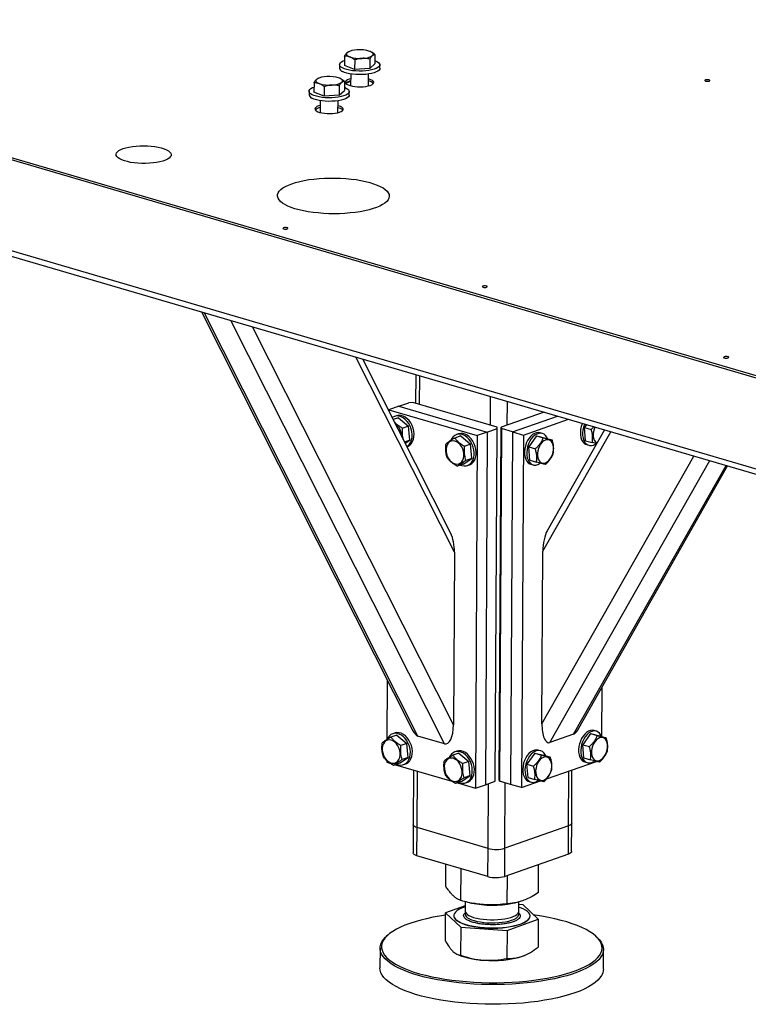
# Model space of a CAD drawing. Header units: millimetres. Extents: x 5 to 589, y 5 to 415.
# Tile 4 of 126: x 155 to 171, y 35 to 56. Entities that reach past the tile are written whole.
import ezdxf

# ---------------------------------------------------------------- set-up
doc = ezdxf.new("R2010")
doc.units = ezdxf.units.MM
doc.layers.add('TRAIT-FORT', color=4, linetype='Continuous', lineweight=25)

msp = doc.modelspace()

# ---------------------------------------------------------------- linework, layer by layer
at = {"layer": 'TRAIT-FORT', "color": 4, "linetype": 'Continuous', "lineweight": 25}
for p, q in [((138.268, 57.75), (191.259, 42.22)), ((138.268, 57.704), (191.259, 42.174)), ((139.621, 55.336), (191.174, 40.228)), ((139.781, 55.171), (191.164, 40.113)), ((162.051, 55.095), (162.05, 54.89)), ((162.146, 55.193), (162.135, 55.189)), ((162.617, 55.19), (162.617, 55.191)), ((162.71, 55.132), (162.709, 54.927)), ((161.944, 54.911), (161.944, 54.835)), ((162.269, 54.808), (162.05, 54.89)), ((162.271, 55.012), (162.269, 54.808)), ((162.6, 55.031), (162.599, 54.826)), ((162.599, 54.826), (162.709, 54.927)), ((162.815, 54.83), (162.815, 54.906)), ((162.185, 54.708), (162.183, 54.452)), ((162.599, 54.826), (162.269, 54.808)), ((162.57, 54.449), (162.572, 54.706)), ((161.39, 54.516), (161.389, 54.311)), ((161.484, 54.615), (161.474, 54.61)), ((161.609, 54.434), (161.608, 54.229)), ((161.938, 54.452), (161.937, 54.247)), ((161.956, 54.612), (161.955, 54.612)), ((162.048, 54.553), (162.047, 54.348)), ((162.184, 54.546), (162.084, 54.511)), ((161.283, 54.332), (161.282, 54.256)), ((161.608, 54.229), (161.389, 54.311)), ((161.937, 54.247), (161.608, 54.229)), ((161.937, 54.247), (162.047, 54.348)), ((162.153, 54.251), (162.153, 54.327)), ((161.523, 54.13), (161.522, 53.873)), ((161.909, 53.871), (161.91, 54.127)), ((158.953, 49.552), (163.533, 40.473)), ((163.641, 40.359), (159.012, 49.535)), ((164.217, 40.191), (159.588, 49.366)), ((164.411, 40.602), (160.059, 49.228)), ((164.432, 44.341), (162.297, 48.572)), ((164.351, 44.75), (162.445, 48.529)), ((163.593, 48.193), (163.589, 47.567)), ((163.675, 47.542), (163.678, 48.168)), ((165.209, 47.093), (165.213, 47.718)), ((165.574, 47.097), (165.577, 47.611)), ((163.224, 47.508), (163.008, 47.432)), ((163.008, 47.432), (164.926, 46.87)), ((163.008, 47.432), (163.008, 47.412)), ((163.224, 47.508), (163.44, 47.583)), ((163.224, 47.508), (165.142, 46.946)), ((163.531, 47.585), (163.44, 47.583)), ((165.353, 47.05), (163.531, 47.585)), ((166.374, 47.378), (165.444, 47.052)), ((163.223, 47.257), (163.107, 47.216)), ((163.176, 47.301), (163.133, 47.285)), ((163.223, 47.257), (163.439, 47.077)), ((165.689, 46.952), (166.662, 47.293)), ((165.929, 46.882), (166.902, 47.223)), ((163.439, 47.077), (163.31, 47.031)), ((163.467, 46.77), (163.439, 47.077)), ((165.142, 46.946), (164.926, 46.87)), ((165.142, 46.946), (165.1, 39.305)), ((165.142, 46.946), (165.358, 47.021)), ((165.315, 39.381), (165.358, 47.021)), ((165.358, 47.021), (165.353, 47.05)), ((165.402, 39.411), (165.444, 47.052)), ((165.449, 47.022), (165.406, 39.382)), ((165.444, 47.052), (165.449, 47.022)), ((165.689, 46.952), (165.449, 47.022)), ((165.689, 46.952), (165.646, 39.312)), ((165.689, 46.952), (165.929, 46.882)), ((166.345, 44.363), (167.816, 46.955)), ((167.68, 46.995), (166.44, 44.809)), ((167.29, 47.109), (167.247, 47.049)), ((167.247, 47.049), (167.391, 47.006)), ((167.272, 46.76), (167.247, 47.049)), ((163.467, 46.77), (163.352, 46.73)), ((163.366, 46.703), (163.467, 46.77)), ((164.566, 46.863), (164.437, 46.818)), ((164.519, 46.907), (164.476, 46.892)), ((164.566, 46.863), (164.782, 46.683)), ((164.926, 46.87), (164.884, 39.23)), ((165.929, 46.882), (165.886, 39.242)), ((166.209, 46.865), (166.039, 46.625)), ((166.209, 46.865), (166.353, 46.823)), ((166.209, 46.865), (166.403, 46.817)), ((166.333, 46.917), (166.285, 46.931)), ((166.403, 46.817), (166.547, 46.775)), ((167.272, 46.76), (167.416, 46.718)), ((163.404, 46.628), (163.411, 46.631)), ((164.782, 46.683), (164.653, 46.638)), ((164.81, 46.377), (164.782, 46.683)), ((166.039, 46.625), (166.183, 46.583)), ((166.064, 46.336), (166.039, 46.625)), ((167.294, 46.674), (167.342, 46.66)), ((164.621, 46.251), (164.81, 46.377)), ((164.81, 46.377), (164.68, 46.331)), ((166.064, 46.336), (166.207, 46.294)), ((166.324, 40.624), (169.616, 46.428)), ((166.494, 40.217), (169.96, 46.327)), ((164.621, 46.251), (164.491, 46.206)), ((164.711, 46.222), (164.754, 46.237)), ((166.086, 46.25), (166.134, 46.236)), ((167.012, 40.399), (170.316, 46.223)), ((167.093, 40.481), (170.345, 46.214)), ((164.432, 44.341), (164.411, 40.602)), ((166.324, 40.624), (166.345, 44.363)), ((162.975, 41.578), (162.968, 40.282)), ((167.621, 41.412), (167.615, 40.352)), ((163.185, 40.381), (163.055, 40.335)), ((163.138, 40.424), (163.095, 40.409)), ((163.185, 40.381), (163.401, 40.2)), ((164.217, 40.191), (163.641, 40.359)), ((167.012, 40.399), (166.494, 40.217)), ((167.379, 40.413), (167.209, 40.172)), ((167.379, 40.413), (167.523, 40.37)), ((167.379, 40.413), (167.573, 40.364)), ((167.503, 40.465), (167.455, 40.479)), ((167.573, 40.364), (167.717, 40.322)), ((163.401, 40.2), (163.272, 40.155)), ((163.428, 39.894), (163.401, 40.2)), ((167.209, 40.172), (167.353, 40.13)), ((167.233, 39.884), (167.209, 40.172)), ((164.528, 39.987), (164.398, 39.942)), ((164.481, 40.031), (164.438, 40.016)), ((164.528, 39.987), (164.744, 39.807)), ((166.17, 39.989), (166.001, 39.749)), ((166.17, 39.989), (166.314, 39.947)), ((166.17, 39.989), (166.365, 39.941)), ((166.295, 40.041), (166.247, 40.055)), ((166.365, 39.941), (166.509, 39.898)), ((162.966, 39.826), (162.966, 39.792)), ((162.966, 39.792), (163.033, 39.772)), ((163.24, 39.768), (163.11, 39.723)), ((163.152, 39.737), (164.376, 39.379)), ((163.24, 39.768), (163.428, 39.894)), ((163.428, 39.894), (163.299, 39.849)), ((163.33, 39.74), (163.373, 39.755)), ((164.744, 39.807), (164.614, 39.761)), ((164.771, 39.501), (164.744, 39.807)), ((166.001, 39.749), (166.144, 39.707)), ((166.025, 39.46), (166.001, 39.749)), ((166.422, 39.43), (167.505, 39.809)), ((167.233, 39.884), (167.377, 39.842)), ((167.256, 39.798), (167.304, 39.784)), ((163.545, 39.622), (163.538, 38.436)), ((163.623, 38.374), (163.63, 39.597)), ((164.582, 39.375), (164.771, 39.501)), ((164.771, 39.501), (164.642, 39.455)), ((166.904, 38.413), (166.91, 39.601)), ((166.97, 38.468), (166.976, 39.624)), ((164.582, 39.375), (164.453, 39.329)), ((164.494, 39.344), (164.884, 39.23)), ((164.672, 39.346), (164.716, 39.361)), ((164.884, 39.23), (165.1, 39.305)), ((165.1, 39.305), (165.315, 39.381)), ((165.158, 37.924), (165.166, 39.329)), ((165.406, 39.382), (165.402, 39.411)), ((165.646, 39.312), (165.406, 39.382)), ((165.523, 37.929), (165.53, 39.346)), ((165.886, 39.242), (165.646, 39.312)), ((165.886, 39.242), (166.297, 39.386)), ((166.025, 39.46), (166.169, 39.418)), ((166.047, 39.374), (166.095, 39.36)), ((163.538, 38.436), (163.535, 37.825)), ((166.904, 38.413), (165.523, 37.929)), ((166.9, 37.802), (166.904, 38.413)), ((166.966, 37.857), (166.97, 38.468)), ((163.62, 37.763), (163.623, 38.374)), ((165.158, 37.924), (163.623, 38.374)), ((165.155, 37.313), (165.158, 37.924)), ((165.519, 37.318), (165.523, 37.929)), ((166.9, 37.802), (165.519, 37.318)), ((165.155, 37.313), (163.62, 37.763)), ((164.241, 37.104), (164.244, 37.58)), ((166.25, 36.966), (166.254, 37.575)), ((164.57, 36.792), (164.574, 37.483)), ((165.575, 36.723), (165.578, 37.338)), ((164.664, 36.77), (164.663, 36.565)), ((164.719, 36.756), (164.798, 36.739)), ((165.691, 36.734), (165.75, 36.746)), ((165.824, 36.559), (165.825, 36.765)), ((165.919, 36.702), (165.825, 36.709)), ((164.235, 35.922), (164.238, 36.529)), ((164.663, 36.681), (164.238, 36.529)), ((164.238, 36.529), (164.567, 36.216)), ((166.247, 36.39), (165.919, 36.702)), ((164.418, 36.47), (164.418, 36.464)), ((165.571, 36.147), (166.247, 36.39)), ((166.067, 36.455), (166.067, 36.461)), ((166.247, 36.39), (166.244, 35.784)), ((164.567, 36.216), (164.563, 35.61)), ((164.567, 36.216), (165.571, 36.147)), ((165.571, 36.147), (165.568, 35.541)), ((162.994, 36.049), (162.963, 36.022)), ((167.517, 35.996), (167.487, 36.023)), ((162.819, 35.761), (162.817, 35.333)), ((167.656, 35.306), (167.658, 35.734)), ((164.486, 35.631), (164.519, 35.616)), ((165.905, 35.587), (165.957, 35.608)), ((165.957, 35.608), (165.962, 35.61))]:
    msp.add_line(p, q, dxfattribs=at)
at = {"layer": 'TRAIT-FORT', "color": 4, "linetype": 'Continuous', "lineweight": 25, "flags": 128}
for points in [[(162.107, 55.17), (162.096, 55.158), (162.091, 55.146), (162.091, 55.134), (162.096, 55.122), (162.105, 55.11), (162.119, 55.099), (162.138, 55.088), (162.161, 55.078)], [(162.655, 55.106), (162.665, 55.118), (162.67, 55.13), (162.671, 55.142), (162.666, 55.154), (162.656, 55.166), (162.642, 55.177), (162.623, 55.188), (162.6, 55.197)], [(162.008, 54.837), (161.976, 54.858), (161.955, 54.88), (161.945, 54.903), (161.947, 54.926), (161.961, 54.949), (161.986, 54.97), (162.022, 54.99), (162.051, 55.002)], [(162.709, 54.998), (162.751, 54.98), (162.783, 54.959), (162.804, 54.937), (162.814, 54.914), (162.812, 54.891), (162.798, 54.868), (162.773, 54.847), (162.737, 54.827), (162.691, 54.81), (162.637, 54.795), (162.576, 54.783), (162.509, 54.775), (162.439, 54.77), (162.367, 54.769), (162.296, 54.772), (162.227, 54.779), (162.162, 54.789), (162.102, 54.802), (162.051, 54.819), (162.008, 54.837), (162.008, 54.837)], [(162.815, 54.83), (162.812, 54.815), (162.798, 54.792), (162.773, 54.771), (162.737, 54.751), (162.691, 54.733), (162.637, 54.718), (162.575, 54.707), (162.509, 54.698), (162.439, 54.694), (162.367, 54.693), (162.295, 54.696), (162.226, 54.702), (162.161, 54.713), (162.102, 54.726), (162.051, 54.742), (162.008, 54.761)], [(161.347, 54.259), (161.314, 54.279), (161.293, 54.301), (161.283, 54.324), (161.285, 54.347), (161.299, 54.37), (161.324, 54.391), (161.36, 54.411), (161.389, 54.423)], [(162.048, 54.419), (162.089, 54.401), (162.122, 54.38), (162.143, 54.358), (162.153, 54.335), (162.151, 54.312), (162.137, 54.29), (162.112, 54.268), (162.076, 54.248), (162.03, 54.231), (161.976, 54.216), (161.914, 54.204), (161.848, 54.196), (161.778, 54.191), (161.706, 54.19), (161.634, 54.193), (161.565, 54.2), (161.5, 54.21), (161.441, 54.224), (161.389, 54.24), (161.347, 54.259), (161.347, 54.259)], [(161.445, 54.591), (161.435, 54.579), (161.43, 54.567), (161.429, 54.555), (161.434, 54.543), (161.444, 54.531), (161.458, 54.52), (161.477, 54.509), (161.5, 54.499)], [(161.994, 54.527), (162.004, 54.539), (162.009, 54.551), (162.009, 54.563), (162.004, 54.575), (161.995, 54.587), (161.981, 54.598), (161.962, 54.609), (161.939, 54.619)], [(162.184, 54.604), (162.15, 54.593), (162.114, 54.578), (162.088, 54.561), (162.074, 54.542), (162.071, 54.523), (162.08, 54.504), (162.101, 54.486), (162.132, 54.469), (162.172, 54.455), (162.221, 54.443), (162.275, 54.435), (162.333, 54.43), (162.393, 54.428), (162.453, 54.431), (162.509, 54.437), (162.561, 54.447), (162.605, 54.46), (162.641, 54.475), (162.666, 54.492), (162.681, 54.511), (162.683, 54.53), (162.674, 54.549), (162.654, 54.567), (162.623, 54.584), (162.582, 54.598), (162.571, 54.601)], [(169.866, 54.578), (169.855, 54.572), (169.852, 54.565), (169.857, 54.559), (169.87, 54.553), (169.888, 54.55), (169.909, 54.549), (169.93, 54.55), (169.947, 54.554), (169.958, 54.56), (169.961, 54.567), (169.956, 54.573), (169.943, 54.579), (169.925, 54.583), (169.903, 54.584), (169.883, 54.582), (169.866, 54.578)], [(162.153, 54.251), (162.15, 54.236), (162.137, 54.213), (162.111, 54.192), (162.075, 54.172), (162.03, 54.154), (161.975, 54.14), (161.914, 54.128), (161.847, 54.12), (161.777, 54.115), (161.705, 54.114), (161.634, 54.117), (161.565, 54.124), (161.5, 54.134), (161.441, 54.147), (161.389, 54.163), (161.346, 54.182)], [(161.523, 54.025), (161.488, 54.014), (161.452, 53.999), (161.427, 53.982), (161.413, 53.963), (161.41, 53.944), (161.419, 53.925), (161.439, 53.907), (161.47, 53.89), (161.511, 53.876), (161.559, 53.864), (161.614, 53.856), (161.672, 53.851), (161.732, 53.85), (161.791, 53.852), (161.848, 53.858), (161.899, 53.868), (161.944, 53.881), (161.979, 53.896), (162.005, 53.914), (162.019, 53.932), (162.022, 53.951), (162.013, 53.97), (161.992, 53.989), (161.961, 54.005), (161.921, 54.02), (161.91, 54.023)], [(157.257, 53.09), (157.317, 53.108), (157.384, 53.123), (157.457, 53.135), (157.536, 53.144), (157.617, 53.149), (157.7, 53.151), (157.783, 53.148), (157.865, 53.142), (157.943, 53.133), (158.016, 53.12), (158.084, 53.104), (158.144, 53.085), (158.195, 53.064), (158.237, 53.041), (158.268, 53.016), (158.288, 52.99), (158.297, 52.963), (158.294, 52.937), (158.279, 52.911), (158.254, 52.885), (158.217, 52.862), (158.171, 52.84), (158.115, 52.82), (158.051, 52.803), (157.981, 52.79), (157.905, 52.779), (157.825, 52.772), (157.742, 52.769), (157.659, 52.769), (157.576, 52.773), (157.496, 52.781), (157.42, 52.792), (157.35, 52.807), (157.286, 52.824), (157.23, 52.844), (157.184, 52.867), (157.147, 52.891), (157.121, 52.916), (157.107, 52.943), (157.104, 52.969), (157.113, 52.996), (157.133, 53.022), (157.164, 53.046), (157.205, 53.069), (157.257, 53.09)], [(160.91, 52.329), (160.992, 52.355), (161.082, 52.379), (161.179, 52.399), (161.281, 52.417), (161.389, 52.431), (161.5, 52.442), (161.614, 52.449), (161.731, 52.452), (161.847, 52.453), (161.964, 52.449), (162.079, 52.442), (162.192, 52.431), (162.301, 52.417), (162.405, 52.4), (162.504, 52.379), (162.596, 52.356), (162.681, 52.33), (162.758, 52.301), (162.826, 52.27), (162.884, 52.238), (162.933, 52.203), (162.971, 52.168), (162.998, 52.131), (163.014, 52.094), (163.018, 52.057), (163.012, 52.019), (162.994, 51.982), (162.965, 51.946), (162.926, 51.911), (162.876, 51.878), (162.815, 51.846), (162.746, 51.816), (162.668, 51.789), (162.582, 51.764), (162.488, 51.742), (162.388, 51.723), (162.283, 51.707), (162.174, 51.695), (162.061, 51.686), (161.945, 51.68), (161.829, 51.679), (161.712, 51.68), (161.596, 51.686), (161.482, 51.695), (161.371, 51.707), (161.264, 51.723), (161.163, 51.742), (161.067, 51.764), (160.978, 51.788), (160.897, 51.816), (160.825, 51.846), (160.761, 51.877), (160.708, 51.911), (160.665, 51.946), (160.632, 51.982), (160.611, 52.019), (160.6, 52.056), (160.601, 52.094), (160.613, 52.131), (160.637, 52.167), (160.671, 52.203), (160.716, 52.237), (160.771, 52.27), (160.836, 52.301), (160.91, 52.329)], [(160.731, 51.375), (160.72, 51.369), (160.717, 51.362), (160.722, 51.356), (160.735, 51.35), (160.753, 51.347), (160.774, 51.346), (160.795, 51.347), (160.812, 51.351), (160.823, 51.357), (160.826, 51.364), (160.821, 51.37), (160.808, 51.376), (160.79, 51.38), (160.769, 51.381), (160.748, 51.379), (160.731, 51.375)], [(165.047, 50.11), (165.036, 50.104), (165.033, 50.098), (165.038, 50.091), (165.051, 50.085), (165.069, 50.082), (165.09, 50.081), (165.111, 50.082), (165.128, 50.086), (165.139, 50.092), (165.142, 50.099), (165.137, 50.106), (165.124, 50.111), (165.106, 50.115), (165.085, 50.116), (165.064, 50.114), (165.047, 50.11)], [(170.274, 48.578), (170.263, 48.572), (170.26, 48.566), (170.265, 48.559), (170.278, 48.554), (170.296, 48.55), (170.318, 48.549), (170.338, 48.55), (170.355, 48.554), (170.366, 48.56), (170.369, 48.567), (170.364, 48.574), (170.351, 48.579), (170.333, 48.583), (170.312, 48.584), (170.291, 48.582), (170.274, 48.578)], [(163.402, 46.632), (163.424, 46.648), (163.457, 46.682), (163.483, 46.725), (163.502, 46.775), (163.512, 46.831), (163.514, 46.891), (163.508, 46.953), (163.493, 47.014), (163.471, 47.074), (163.441, 47.129), (163.406, 47.179), (163.365, 47.222), (163.321, 47.255), (163.274, 47.279), (163.227, 47.293), (163.18, 47.295), (163.136, 47.286), (163.096, 47.267), (163.085, 47.26)], [(163.411, 46.631), (163.429, 46.638), (163.467, 46.663), (163.5, 46.697), (163.526, 46.74), (163.545, 46.791), (163.555, 46.846), (163.557, 46.906), (163.551, 46.968), (163.536, 47.029), (163.514, 47.089), (163.484, 47.144), (163.449, 47.194), (163.408, 47.237), (163.364, 47.27), (163.317, 47.294), (163.27, 47.308), (163.224, 47.31), (163.179, 47.302), (163.176, 47.301)], [(167.176, 47.067), (167.163, 47.005), (167.157, 46.944), (167.159, 46.884), (167.168, 46.829), (167.185, 46.78), (167.208, 46.738), (167.238, 46.705), (167.272, 46.682), (167.294, 46.674)], [(167.199, 47.136), (167.196, 47.128), (167.176, 47.067)], [(167.224, 47.053), (167.21, 46.991), (167.205, 46.93), (167.207, 46.87), (167.216, 46.815), (167.233, 46.766), (167.256, 46.724), (167.286, 46.691), (167.32, 46.668), (167.358, 46.656), (167.399, 46.655), (167.442, 46.665), (167.484, 46.685), (167.497, 46.694)], [(167.247, 47.122), (167.244, 47.114), (167.224, 47.053)], [(164.25, 46.53), (164.259, 46.477), (164.276, 46.425), (164.3, 46.377), (164.33, 46.334), (164.366, 46.299), (164.404, 46.273), (164.445, 46.256), (164.485, 46.251), (164.523, 46.257), (164.558, 46.273), (164.588, 46.3), (164.611, 46.335), (164.627, 46.378), (164.635, 46.427), (164.635, 46.478), (164.626, 46.531), (164.609, 46.583), (164.585, 46.631), (164.554, 46.674), (164.519, 46.709), (164.48, 46.736), (164.44, 46.752), (164.4, 46.757), (164.362, 46.752), (164.327, 46.735), (164.297, 46.709), (164.274, 46.673), (164.258, 46.63), (164.25, 46.582), (164.25, 46.53)], [(164.564, 46.231), (164.593, 46.22), (164.641, 46.212), (164.686, 46.216), (164.729, 46.23), (164.767, 46.254), (164.8, 46.289), (164.826, 46.332), (164.844, 46.382), (164.855, 46.438), (164.857, 46.497), (164.851, 46.559), (164.836, 46.621), (164.814, 46.68), (164.784, 46.736), (164.748, 46.786), (164.708, 46.828), (164.664, 46.862), (164.617, 46.886), (164.57, 46.899), (164.523, 46.902), (164.479, 46.893), (164.438, 46.874), (164.403, 46.844), (164.373, 46.805), (164.355, 46.769)], [(164.754, 46.237), (164.772, 46.245), (164.81, 46.269), (164.843, 46.304), (164.869, 46.347), (164.887, 46.397), (164.898, 46.453), (164.9, 46.513), (164.894, 46.574), (164.879, 46.636), (164.857, 46.695), (164.827, 46.751), (164.792, 46.801), (164.751, 46.843), (164.707, 46.877), (164.66, 46.901), (164.613, 46.914), (164.566, 46.917), (164.522, 46.908), (164.519, 46.907)], [(166.285, 46.931), (166.249, 46.937), (166.207, 46.932), (166.164, 46.917), (166.123, 46.891), (166.083, 46.856), (166.046, 46.812), (166.014, 46.761), (165.987, 46.704), (165.967, 46.644)], [(166.445, 46.804), (166.432, 46.833), (166.405, 46.87), (166.373, 46.898), (166.337, 46.916), (166.297, 46.923), (166.255, 46.918), (166.212, 46.903), (166.17, 46.877), (166.131, 46.842), (166.094, 46.798), (166.062, 46.746), (166.035, 46.69), (166.015, 46.63)], [(166.228, 46.436), (166.236, 46.389), (166.251, 46.348), (166.273, 46.314), (166.3, 46.29), (166.332, 46.276), (166.367, 46.273), (166.403, 46.282), (166.439, 46.301), (166.474, 46.33), (166.505, 46.367), (166.532, 46.412), (166.553, 46.462), (166.568, 46.514), (166.575, 46.567), (166.574, 46.618), (166.566, 46.666), (166.551, 46.707), (166.529, 46.741), (166.502, 46.765), (166.47, 46.778), (166.436, 46.781), (166.399, 46.773), (166.363, 46.754), (166.329, 46.725), (166.297, 46.687), (166.271, 46.643), (166.249, 46.593), (166.235, 46.541), (166.228, 46.488), (166.228, 46.436)], [(165.967, 46.644), (165.954, 46.582), (165.948, 46.52), (165.95, 46.461), (165.96, 46.405), (165.976, 46.356), (166, 46.314), (166.029, 46.282), (166.064, 46.259), (166.086, 46.25)], [(166.015, 46.63), (166.002, 46.568), (165.996, 46.506), (165.998, 46.447), (166.008, 46.391), (166.024, 46.342), (166.048, 46.3), (166.077, 46.267), (166.112, 46.245), (166.15, 46.232), (166.191, 46.231), (166.233, 46.241), (166.276, 46.262), (166.289, 46.271)], [(163.183, 39.748), (163.212, 39.738), (163.259, 39.73), (163.305, 39.733), (163.348, 39.747), (163.386, 39.772), (163.418, 39.806), (163.445, 39.849), (163.463, 39.899), (163.474, 39.955), (163.476, 40.015), (163.469, 40.076), (163.455, 40.138), (163.432, 40.198), (163.403, 40.253), (163.367, 40.303), (163.327, 40.345), (163.282, 40.379), (163.236, 40.403), (163.189, 40.417), (163.142, 40.419), (163.098, 40.41), (163.057, 40.391), (163.022, 40.361), (162.992, 40.322), (162.974, 40.287)], [(163.373, 39.755), (163.391, 39.762), (163.429, 39.787), (163.462, 39.821), (163.488, 39.864), (163.506, 39.914), (163.517, 39.97), (163.519, 40.03), (163.513, 40.092), (163.498, 40.153), (163.475, 40.213), (163.446, 40.268), (163.41, 40.318), (163.37, 40.361), (163.325, 40.394), (163.279, 40.418), (163.232, 40.432), (163.185, 40.434), (163.141, 40.425), (163.138, 40.424)], [(167.455, 40.479), (167.419, 40.484), (167.377, 40.48), (167.334, 40.465), (167.292, 40.439), (167.253, 40.403), (167.216, 40.359), (167.184, 40.308), (167.157, 40.251), (167.137, 40.191)], [(167.615, 40.352), (167.602, 40.38), (167.575, 40.418), (167.543, 40.446), (167.506, 40.464), (167.467, 40.47), (167.425, 40.466), (167.382, 40.451), (167.34, 40.425), (167.301, 40.389), (167.264, 40.345), (167.232, 40.294), (167.205, 40.237), (167.185, 40.177)], [(162.869, 40.047), (162.878, 39.994), (162.895, 39.943), (162.919, 39.894), (162.949, 39.852), (162.985, 39.816), (163.023, 39.79), (163.063, 39.774), (163.104, 39.768), (163.142, 39.774), (163.177, 39.79), (163.207, 39.817), (163.23, 39.853), (163.246, 39.895), (163.254, 39.944), (163.253, 39.996), (163.245, 40.049), (163.228, 40.1), (163.204, 40.149), (163.173, 40.191), (163.138, 40.227), (163.099, 40.253), (163.059, 40.269), (163.019, 40.275), (162.98, 40.269), (162.945, 40.253), (162.916, 40.226), (162.892, 40.19), (162.876, 40.148), (162.868, 40.099), (162.869, 40.047)], [(167.137, 40.191), (167.124, 40.129), (167.118, 40.068), (167.12, 40.008), (167.13, 39.953), (167.146, 39.904), (167.17, 39.862), (167.199, 39.829), (167.234, 39.806), (167.256, 39.798)], [(167.185, 40.177), (167.172, 40.115), (167.166, 40.054), (167.168, 39.994), (167.178, 39.939), (167.194, 39.89), (167.218, 39.848), (167.247, 39.815), (167.281, 39.792), (167.32, 39.78), (167.361, 39.779), (167.403, 39.789), (167.446, 39.809), (167.459, 39.818)], [(167.398, 39.984), (167.406, 39.936), (167.421, 39.895), (167.443, 39.862), (167.47, 39.838), (167.502, 39.824), (167.537, 39.821), (167.573, 39.829), (167.609, 39.848), (167.644, 39.877), (167.675, 39.915), (167.702, 39.959), (167.723, 40.009), (167.738, 40.062), (167.745, 40.115), (167.744, 40.166), (167.736, 40.213), (167.721, 40.255), (167.699, 40.288), (167.672, 40.312), (167.64, 40.326), (167.606, 40.329), (167.569, 40.32), (167.533, 40.301), (167.499, 40.272), (167.467, 40.235), (167.44, 40.19), (167.419, 40.141), (167.405, 40.088), (167.398, 40.035), (167.398, 39.984)], [(164.525, 39.355), (164.555, 39.344), (164.602, 39.336), (164.648, 39.339), (164.69, 39.354), (164.729, 39.378), (164.761, 39.413), (164.787, 39.456), (164.806, 39.506), (164.816, 39.562), (164.818, 39.621), (164.812, 39.683), (164.797, 39.744), (164.775, 39.804), (164.746, 39.86), (164.71, 39.909), (164.669, 39.952), (164.625, 39.986), (164.579, 40.01), (164.531, 40.023), (164.485, 40.025), (164.44, 40.017), (164.4, 39.997), (164.364, 39.968), (164.335, 39.929), (164.317, 39.893)], [(164.716, 39.361), (164.733, 39.369), (164.772, 39.393), (164.804, 39.428), (164.83, 39.471), (164.849, 39.521), (164.86, 39.577), (164.862, 39.636), (164.855, 39.698), (164.841, 39.76), (164.818, 39.819), (164.789, 39.875), (164.753, 39.925), (164.713, 39.967), (164.668, 40.001), (164.622, 40.025), (164.574, 40.038), (164.528, 40.041), (164.484, 40.032), (164.481, 40.031)], [(166.247, 40.055), (166.21, 40.061), (166.168, 40.056), (166.126, 40.041), (166.084, 40.015), (166.044, 39.98), (166.008, 39.936), (165.976, 39.884), (165.949, 39.828), (165.929, 39.768)], [(166.407, 39.928), (166.393, 39.957), (166.367, 39.994), (166.335, 40.022), (166.298, 40.04), (166.258, 40.047), (166.216, 40.042), (166.174, 40.027), (166.132, 40.001), (166.092, 39.966), (166.056, 39.921), (166.024, 39.87), (165.997, 39.814), (165.977, 39.753)], [(166.19, 39.56), (166.198, 39.513), (166.213, 39.471), (166.235, 39.438), (166.262, 39.414), (166.294, 39.4), (166.329, 39.397), (166.365, 39.406), (166.401, 39.425), (166.435, 39.454), (166.467, 39.491), (166.494, 39.536), (166.515, 39.585), (166.529, 39.638), (166.536, 39.691), (166.536, 39.742), (166.528, 39.79), (166.513, 39.831), (166.491, 39.864), (166.464, 39.889), (166.432, 39.902), (166.397, 39.905), (166.361, 39.897), (166.325, 39.878), (166.29, 39.849), (166.259, 39.811), (166.232, 39.767), (166.211, 39.717), (166.197, 39.664), (166.189, 39.611), (166.19, 39.56)], [(164.212, 39.654), (164.221, 39.601), (164.237, 39.549), (164.262, 39.501), (164.292, 39.458), (164.327, 39.423), (164.366, 39.396), (164.406, 39.38), (164.446, 39.375), (164.485, 39.38), (164.52, 39.397), (164.549, 39.424), (164.573, 39.459), (164.589, 39.502), (164.597, 39.55), (164.596, 39.602), (164.587, 39.655), (164.57, 39.707), (164.546, 39.755), (164.516, 39.798), (164.481, 39.833), (164.442, 39.86), (164.402, 39.876), (164.361, 39.881), (164.323, 39.876), (164.288, 39.859), (164.258, 39.832), (164.235, 39.797), (164.219, 39.754), (164.211, 39.706), (164.212, 39.654)], [(165.929, 39.768), (165.916, 39.706), (165.91, 39.644), (165.912, 39.584), (165.921, 39.529), (165.938, 39.48), (165.961, 39.438), (165.991, 39.405), (166.025, 39.382), (166.047, 39.374)], [(165.977, 39.753), (165.964, 39.692), (165.958, 39.63), (165.96, 39.57), (165.969, 39.515), (165.986, 39.466), (166.009, 39.424), (166.039, 39.391), (166.073, 39.368), (166.111, 39.356), (166.152, 39.355), (166.195, 39.365), (166.237, 39.386), (166.251, 39.394)], [(163.623, 38.374), (163.589, 38.386), (163.563, 38.4), (163.546, 38.416), (163.538, 38.432), (163.538, 38.436)], [(163.623, 38.374), (163.589, 38.386), (163.563, 38.4), (163.546, 38.416), (163.538, 38.432), (163.538, 38.436)], [(166.97, 38.468), (166.967, 38.456), (166.955, 38.44), (166.934, 38.426), (166.904, 38.413)], [(166.97, 38.468), (166.967, 38.456), (166.955, 38.44), (166.934, 38.426), (166.904, 38.413)], [(163.62, 37.763), (163.586, 37.775), (163.56, 37.789), (163.543, 37.804), (163.535, 37.82), (163.535, 37.825)], [(166.966, 37.857), (166.964, 37.845), (166.952, 37.829), (166.93, 37.815), (166.9, 37.802)], [(164.663, 36.656), (164.645, 36.65), (164.582, 36.627), (164.529, 36.601), (164.485, 36.573), (164.452, 36.544), (164.43, 36.514), (164.419, 36.482), (164.42, 36.451), (164.433, 36.42), (164.457, 36.39), (164.492, 36.36), (164.537, 36.332), (164.593, 36.306), (164.657, 36.283), (164.73, 36.261), (164.81, 36.243), (164.896, 36.228), (164.987, 36.216), (165.081, 36.208)], [(164.671, 36.531), (164.667, 36.523), (164.662, 36.497), (164.669, 36.471), (164.687, 36.445), (164.715, 36.421), (164.754, 36.398), (164.803, 36.377), (164.86, 36.358), (164.924, 36.342), (164.995, 36.329), (165.07, 36.319), (165.149, 36.313), (165.23, 36.31), (165.311, 36.311), (165.39, 36.316), (165.467, 36.323), (165.539, 36.335), (165.606, 36.349), (165.666, 36.366), (165.717, 36.386), (165.759, 36.408), (165.791, 36.432), (165.812, 36.457)], [(164.663, 36.565), (164.667, 36.543), (164.682, 36.518), (164.708, 36.493), (164.744, 36.47), (164.79, 36.448), (164.845, 36.429), (164.908, 36.412), (164.977, 36.398), (165.052, 36.388), (165.13, 36.381)], [(165.081, 36.208), (165.178, 36.203), (165.276, 36.202), (165.373, 36.204), (165.468, 36.211), (165.561, 36.22), (165.648, 36.234), (165.73, 36.25), (165.806, 36.27), (165.873, 36.292), (165.931, 36.317), (165.98, 36.344), (166.018, 36.372), (166.046, 36.402), (166.062, 36.433), (166.067, 36.464), (166.06, 36.495), (166.042, 36.526), (166.013, 36.556), (165.972, 36.585), (165.922, 36.612), (165.862, 36.637), (165.824, 36.649)], [(165.13, 36.381), (165.21, 36.377), (165.291, 36.377), (165.371, 36.38), (165.449, 36.387), (165.522, 36.398), (165.59, 36.411), (165.652, 36.428), (165.705, 36.447), (165.75, 36.469), (165.784, 36.492), (165.808, 36.517), (165.821, 36.542), (165.824, 36.559)], [(164.238, 36.476), (164.108, 36.456), (163.965, 36.43), (163.829, 36.401), (163.7, 36.37), (163.577, 36.335), (163.463, 36.297), (163.357, 36.257), (163.26, 36.215), (163.173, 36.171), (163.095, 36.125), (163.028, 36.077), (162.971, 36.028), (162.925, 35.977), (162.89, 35.926), (162.866, 35.874), (162.854, 35.821), (162.853, 35.769), (162.863, 35.716), (162.885, 35.664), (162.917, 35.612), (162.961, 35.561), (163.016, 35.511), (163.081, 35.462), (163.157, 35.415), (163.242, 35.369), (163.337, 35.326), (163.441, 35.284), (163.554, 35.245), (163.675, 35.209), (163.803, 35.175), (163.938, 35.144), (164.079, 35.116), (164.226, 35.091), (164.377, 35.07), (164.533, 35.052), (164.692, 35.037), (164.853, 35.026), (165.017, 35.018), (165.181, 35.014), (165.346, 35.014), (165.51, 35.017), (165.673, 35.024), (165.834, 35.035), (165.992, 35.049), (166.147, 35.067), (166.297, 35.088), (166.442, 35.112), (166.581, 35.139), (166.714, 35.17), (166.84, 35.203), (166.959, 35.239), (167.069, 35.278), (167.17, 35.319), (167.262, 35.362), (167.345, 35.408), (167.417, 35.455), (167.48, 35.503), (167.531, 35.553), (167.572, 35.604), (167.601, 35.656), (167.619, 35.708), (167.626, 35.761), (167.621, 35.813), (167.605, 35.866), (167.578, 35.918), (167.54, 35.97), (167.491, 36.02), (167.431, 36.07), (167.431, 36.07)], [(164.418, 36.464), (164.42, 36.445), (164.433, 36.414), (164.457, 36.384), (164.492, 36.354), (164.537, 36.326), (164.593, 36.3), (164.657, 36.277), (164.73, 36.255), (164.81, 36.237), (164.896, 36.222), (164.987, 36.21), (165.081, 36.201)], [(165.081, 36.201), (165.178, 36.197), (165.276, 36.196), (165.373, 36.198), (165.468, 36.204), (165.56, 36.214), (165.648, 36.228), (165.73, 36.244), (165.805, 36.264), (165.873, 36.286), (165.931, 36.311), (165.98, 36.338), (166.018, 36.366), (166.046, 36.396), (166.062, 36.427), (166.067, 36.455)], [(167.431, 36.07), (167.36, 36.118), (167.28, 36.164), (167.189, 36.209), (167.09, 36.251), (166.981, 36.291), (166.865, 36.329), (166.74, 36.364), (166.608, 36.397), (166.47, 36.426), (166.326, 36.453), (166.177, 36.476), (166.154, 36.479)], [(167.517, 35.996), (167.521, 35.993), (167.571, 35.942), (167.61, 35.889), (167.637, 35.837), (167.653, 35.783), (167.658, 35.73), (167.651, 35.676), (167.633, 35.623), (167.603, 35.571), (167.562, 35.519), (167.51, 35.469), (167.447, 35.42), (167.373, 35.372), (167.29, 35.326), (167.196, 35.282), (167.093, 35.241), (166.982, 35.201), (166.862, 35.165), (166.734, 35.131), (166.599, 35.1), (166.458, 35.072), (166.311, 35.048), (166.159, 35.026), (166.002, 35.009), (165.842, 34.994), (165.679, 34.984), (165.514, 34.977), (165.347, 34.973), (165.18, 34.973), (165.014, 34.977), (164.848, 34.985), (164.684, 34.996), (164.523, 35.011), (164.365, 35.03), (164.212, 35.051), (164.063, 35.076), (163.92, 35.105), (163.783, 35.136), (163.653, 35.17), (163.531, 35.207), (163.417, 35.247), (163.311, 35.289), (163.215, 35.333), (163.128, 35.379), (163.052, 35.427), (162.986, 35.477), (162.93, 35.527), (162.886, 35.579), (162.853, 35.632), (162.831, 35.685), (162.82, 35.738), (162.822, 35.791), (162.834, 35.845), (162.858, 35.898), (162.894, 35.95), (162.94, 36.001), (162.963, 36.022)], [(163.015, 35.024), (162.954, 35.074), (162.904, 35.125), (162.865, 35.177), (162.838, 35.23), (162.822, 35.283), (162.817, 35.333)], [(167.656, 35.306), (167.654, 35.275), (167.641, 35.222), (167.617, 35.169), (167.581, 35.117), (167.535, 35.066), (167.477, 35.016), (167.409, 34.968), (167.33, 34.921), (167.242, 34.876), (167.143, 34.833), (167.036, 34.793), (166.92, 34.755), (166.796, 34.72), (166.665, 34.687), (166.527, 34.658), (166.383, 34.632), (166.233, 34.609), (166.079, 34.589), (165.92, 34.573), (165.758, 34.561), (165.594, 34.552), (165.428, 34.547), (165.261, 34.545), (165.094, 34.547), (164.928, 34.553), (164.763, 34.562), (164.601, 34.575), (164.441, 34.592), (164.286, 34.612), (164.134, 34.636), (163.988, 34.662), (163.848, 34.692), (163.715, 34.725), (163.589, 34.761), (163.47, 34.799), (163.361, 34.84), (163.26, 34.883), (163.168, 34.928), (163.086, 34.975), (163.015, 35.024)]]:
    msp.add_lwpolyline(points, dxfattribs=at)
at = {"layer": 'TRAIT-FORT', "color": 4, "linetype": 'Continuous', "lineweight": 25}
for centre, radius, start, end in [((162.317, 54.829), 0.4, 88.6682, 121.7145), ((162.38, 55.767), 0.723, 252.3536, 274.3785), ((162.381, 54.509), 0.723, 72.3536, 94.3785), ((162.445, 55.446), 0.4, 268.6682, 301.7145), ((161.655, 54.25), 0.4, 88.6682, 121.7145), ((161.72, 53.93), 0.723, 72.3536, 94.3785), ((162.035, 54.849), 0.0921, 189.1955, 253.2169), ((161.719, 55.188), 0.723, 252.3536, 274.3785), ((161.783, 54.867), 0.4, 268.6682, 301.7145), ((162.214, 54.368), 0.192, 98.8883, 134.4011), ((162.541, 54.369), 0.189, 44.673, 80.7552), ((161.373, 54.27), 0.0921, 189.1955, 253.2169), ((161.552, 53.789), 0.192, 98.8883, 134.4011), ((161.879, 53.79), 0.189, 44.673, 80.7552), ((162.958, 46.847), 0.336, 359.9138, 53.6231), ((167.829, 46.887), 0.393, 154.6455, 183.9719), ((167.61, 46.855), 0.174, 178.5176, 237.7066), ((165.333, 38.581), 0.68, 255.1271, 286.2293), ((165.329, 37.97), 0.68, 255.1271, 286.2293), ((165.257, 39.002), 2.309, 258.5305, 280.8283), ((165.759, 36.493), 0.0645, 325.81, 29.7287), ((165.14, 37.205), 1.706, 248.6522, 267.4946), ((165.264, 37.689), 2.198, 264.8239, 286.9794)]:
    msp.add_arc(centre, radius, start, end, dxfattribs=at)
for centre, major_axis, ratio, start_param, end_param in [((164.24, 44.397), (-0.024, 0.471), 0.404342, 4.57182, 5.541524), ((166.518, 44.424), (0.028, 0.471), 0.361403, 0.635541, 1.721443), ((164.219, 40.658), (-0.024, 0.471), 0.404342, 3.001024, 4.57182), ((166.497, 40.685), (0.028, 0.471), 0.361403, 1.721443, 3.29224), ((163.644, 40.827), (-0.024, 0.471), 0.404342, 2.399931, 3.001024), ((167.015, 40.866), (0.028, 0.471), 0.361403, 3.29224, 3.777133)]:
    msp.add_ellipse(centre, major_axis=major_axis, ratio=ratio, start_param=start_param, end_param=end_param, dxfattribs=at)
for points, knots in [([(162.051, 55.095), (162.056, 55.102), (162.065, 55.117), (162.078, 55.138), (162.092, 55.156), (162.102, 55.165), (162.107, 55.17)], [0, 0, 0, 0, 0.247269, 0.495363, 0.746874, 1, 1, 1, 1]), ([(162.161, 55.078), (162.153, 55.081), (162.138, 55.086), (162.115, 55.091), (162.094, 55.094), (162.072, 55.095), (162.058, 55.095), (162.051, 55.095)], [0, 0, 0, 0, 0.219086, 0.412836, 0.607273, 0.803423, 1, 1, 1, 1]), ([(162.107, 55.17), (162.108, 55.171), (162.113, 55.176), (162.123, 55.183), (162.131, 55.187), (162.135, 55.189)], [0, 0, 0, 0, 0.135836, 0.581329, 1, 1, 1, 1]), ([(162.271, 55.012), (162.264, 55.018), (162.25, 55.029), (162.228, 55.044), (162.206, 55.057), (162.184, 55.069), (162.169, 55.075), (162.161, 55.078)], [0, 0, 0, 0, 0.194733, 0.394387, 0.59459, 0.796857, 1, 1, 1, 1]), ([(162.71, 55.132), (162.703, 55.137), (162.689, 55.148), (162.667, 55.163), (162.645, 55.176), (162.623, 55.188), (162.608, 55.194), (162.6, 55.197)], [0, 0, 0, 0, 0.194733, 0.394387, 0.59459, 0.796857, 1, 1, 1, 1]), ([(162.6, 55.031), (162.604, 55.038), (162.613, 55.054), (162.627, 55.074), (162.641, 55.092), (162.65, 55.101), (162.655, 55.106)], [0, 0, 0, 0, 0.247269, 0.495363, 0.746874, 1, 1, 1, 1]), ([(162.655, 55.106), (162.656, 55.107), (162.662, 55.112), (162.672, 55.119), (162.689, 55.128), (162.701, 55.13), (162.71, 55.132)], [0, 0, 0, 0, 0.070068, 0.299868, 0.530929, 1, 1, 1, 1]), ([(162.435, 55.046), (162.431, 55.046), (162.415, 55.045), (162.385, 55.041), (162.334, 55.032), (162.296, 55.02), (162.271, 55.012)], [0, 0, 0, 0, 0.070068, 0.299868, 0.530929, 1, 1, 1, 1]), ([(162.6, 55.031), (162.587, 55.034), (162.56, 55.039), (162.519, 55.045), (162.478, 55.048), (162.449, 55.047), (162.435, 55.046)], [0, 0, 0, 0, 0.247269, 0.495363, 0.746874, 1, 1, 1, 1]), ([(161.39, 54.516), (161.394, 54.523), (161.403, 54.539), (161.417, 54.559), (161.431, 54.577), (161.44, 54.586), (161.445, 54.591)], [0, 0, 0, 0, 0.247269, 0.495363, 0.746874, 1, 1, 1, 1]), ([(161.5, 54.499), (161.491, 54.502), (161.476, 54.507), (161.454, 54.512), (161.432, 54.515), (161.411, 54.516), (161.397, 54.516), (161.39, 54.516)], [0, 0, 0, 0, 0.219086, 0.412836, 0.607273, 0.803423, 1, 1, 1, 1]), ([(161.445, 54.591), (161.446, 54.592), (161.452, 54.597), (161.462, 54.604), (161.47, 54.608), (161.474, 54.61)], [0, 0, 0, 0, 0.135836, 0.581329, 1, 1, 1, 1]), ([(161.609, 54.434), (161.602, 54.439), (161.588, 54.45), (161.567, 54.465), (161.545, 54.478), (161.522, 54.49), (161.507, 54.496), (161.5, 54.499)], [0, 0, 0, 0, 0.194733, 0.394387, 0.59459, 0.796857, 1, 1, 1, 1]), ([(161.774, 54.467), (161.77, 54.467), (161.753, 54.466), (161.724, 54.463), (161.672, 54.453), (161.634, 54.441), (161.609, 54.434)], [0, 0, 0, 0, 0.070068, 0.299868, 0.530929, 1, 1, 1, 1]), ([(161.938, 54.452), (161.925, 54.455), (161.898, 54.46), (161.858, 54.466), (161.816, 54.469), (161.788, 54.468), (161.774, 54.467)], [0, 0, 0, 0, 0.247269, 0.495363, 0.746874, 1, 1, 1, 1]), ([(161.938, 54.452), (161.943, 54.46), (161.952, 54.475), (161.965, 54.495), (161.979, 54.513), (161.989, 54.522), (161.994, 54.527)], [0, 0, 0, 0, 0.247269, 0.495363, 0.746874, 1, 1, 1, 1]), ([(162.048, 54.553), (162.041, 54.558), (162.027, 54.569), (162.006, 54.584), (161.984, 54.598), (161.962, 54.609), (161.947, 54.615), (161.939, 54.619)], [0, 0, 0, 0, 0.194733, 0.394387, 0.59459, 0.796857, 1, 1, 1, 1]), ([(161.994, 54.527), (161.995, 54.528), (162, 54.533), (162.01, 54.54), (162.027, 54.549), (162.04, 54.551), (162.048, 54.553)], [0, 0, 0, 0, 0.070068, 0.299868, 0.530929, 1, 1, 1, 1]), ([(163.132, 47.167), (163.134, 47.165), (163.151, 47.145), (163.189, 47.111), (163.248, 47.068), (163.289, 47.044), (163.31, 47.031)], [0, 0, 0, 0, 0.0504, 0.399488, 0.696992, 1, 1, 1, 1]), ([(163.323, 46.788), (163.319, 46.804), (163.308, 46.845), (163.304, 46.916), (163.305, 46.982), (163.309, 47.02), (163.31, 47.031)], [0, 0, 0, 0, 0.214283, 0.536641, 0.86771, 1, 1, 1, 1]), ([(167.447, 47.063), (167.446, 47.062), (167.429, 47.042), (167.41, 47.023), (167.391, 47.006)], [0, 0, 0, 0, 0.0791073, 1, 1, 1, 1]), ([(167.416, 46.718), (167.42, 46.753), (167.427, 46.81), (167.418, 46.898), (167.405, 46.96), (167.394, 46.996), (167.391, 47.006)], [0, 0, 0, 0, 0.385549, 0.637642, 0.896546, 1, 1, 1, 1]), ([(164.437, 46.818), (164.416, 46.805), (164.373, 46.78), (164.32, 46.746), (164.279, 46.716), (164.258, 46.7), (164.248, 46.692)], [0, 0, 0, 0, 0.264605, 0.534948, 0.765343, 1, 1, 1, 1]), ([(164.437, 46.818), (164.451, 46.801), (164.479, 46.766), (164.532, 46.718), (164.591, 46.675), (164.632, 46.65), (164.653, 46.638)], [0, 0, 0, 0, 0.264605, 0.534948, 0.765343, 1, 1, 1, 1]), ([(166.353, 46.823), (166.343, 46.801), (166.324, 46.755), (166.284, 46.692), (166.236, 46.634), (166.201, 46.6), (166.183, 46.583)], [0, 0, 0, 0, 0.264605, 0.534948, 0.765343, 1, 1, 1, 1]), ([(166.353, 46.823), (166.375, 46.817), (166.42, 46.806), (166.474, 46.792), (166.517, 46.782), (166.537, 46.777), (166.547, 46.775)], [0, 0, 0, 0, 0.264605, 0.534948, 0.765343, 1, 1, 1, 1]), ([(166.572, 46.486), (166.576, 46.521), (166.583, 46.578), (166.574, 46.666), (166.561, 46.728), (166.55, 46.764), (166.547, 46.775)], [0, 0, 0, 0, 0.385549, 0.637642, 0.896546, 1, 1, 1, 1]), ([(164.275, 46.386), (164.265, 46.423), (164.249, 46.483), (164.241, 46.577), (164.243, 46.642), (164.247, 46.681), (164.248, 46.692)], [0, 0, 0, 0, 0.385549, 0.637642, 0.896546, 1, 1, 1, 1]), ([(164.68, 46.331), (164.67, 46.368), (164.654, 46.429), (164.646, 46.523), (164.648, 46.588), (164.652, 46.627), (164.653, 46.638)], [0, 0, 0, 0, 0.385549, 0.637642, 0.896546, 1, 1, 1, 1]), ([(166.207, 46.294), (166.211, 46.329), (166.218, 46.386), (166.21, 46.474), (166.196, 46.536), (166.186, 46.572), (166.183, 46.583)], [0, 0, 0, 0, 0.385549, 0.637642, 0.896546, 1, 1, 1, 1]), ([(167.509, 46.694), (167.497, 46.697), (167.469, 46.704), (167.436, 46.713), (167.416, 46.718)], [0, 0, 0, 0, 0.408256, 1, 1, 1, 1]), ([(164.491, 46.206), (164.468, 46.22), (164.42, 46.248), (164.361, 46.293), (164.312, 46.34), (164.288, 46.371), (164.275, 46.386)], [0, 0, 0, 0, 0.264605, 0.534948, 0.765343, 1, 1, 1, 1]), ([(164.491, 46.206), (164.503, 46.215), (164.527, 46.234), (164.572, 46.265), (164.624, 46.298), (164.661, 46.32), (164.68, 46.331)], [0, 0, 0, 0, 0.264605, 0.534948, 0.765343, 1, 1, 1, 1]), ([(166.402, 46.246), (166.422, 46.265), (166.462, 46.304), (166.51, 46.366), (166.547, 46.427), (166.563, 46.466), (166.572, 46.486)], [0, 0, 0, 0, 0.264605, 0.534948, 0.765343, 1, 1, 1, 1]), ([(166.402, 46.246), (166.39, 46.249), (166.367, 46.254), (166.32, 46.265), (166.266, 46.279), (166.227, 46.289), (166.207, 46.294)], [0, 0, 0, 0, 0.264605, 0.534948, 0.765343, 1, 1, 1, 1]), ([(163.055, 40.335), (163.034, 40.323), (162.992, 40.297), (162.939, 40.263), (162.897, 40.234), (162.877, 40.218), (162.867, 40.209)], [0, 0, 0, 0, 0.264605, 0.534948, 0.765343, 1, 1, 1, 1]), ([(163.055, 40.335), (163.069, 40.318), (163.098, 40.283), (163.151, 40.235), (163.209, 40.192), (163.251, 40.167), (163.272, 40.155)], [0, 0, 0, 0, 0.264605, 0.534948, 0.765343, 1, 1, 1, 1]), ([(167.523, 40.37), (167.513, 40.348), (167.494, 40.303), (167.454, 40.239), (167.406, 40.181), (167.37, 40.147), (167.353, 40.13)], [0, 0, 0, 0, 0.2646049, 0.5349477, 0.7653431, 1, 1, 1, 1]), ([(167.523, 40.37), (167.545, 40.365), (167.59, 40.353), (167.644, 40.339), (167.687, 40.329), (167.707, 40.324), (167.717, 40.322)], [0, 0, 0, 0, 0.264605, 0.534948, 0.765343, 1, 1, 1, 1]), ([(162.894, 39.903), (162.884, 39.94), (162.867, 40), (162.86, 40.094), (162.862, 40.16), (162.866, 40.198), (162.867, 40.209)], [0, 0, 0, 0, 0.385549, 0.637642, 0.896546, 1, 1, 1, 1]), ([(163.299, 39.849), (163.289, 39.885), (163.272, 39.946), (163.265, 40.04), (163.267, 40.105), (163.271, 40.144), (163.272, 40.155)], [0, 0, 0, 0, 0.385549, 0.637642, 0.896546, 1, 1, 1, 1]), ([(167.377, 39.842), (167.381, 39.876), (167.388, 39.934), (167.38, 40.022), (167.366, 40.084), (167.356, 40.12), (167.353, 40.13)], [0, 0, 0, 0, 0.385549, 0.637642, 0.896546, 1, 1, 1, 1]), ([(167.742, 40.034), (167.746, 40.068), (167.753, 40.125), (167.744, 40.214), (167.731, 40.275), (167.72, 40.312), (167.717, 40.322)], [0, 0, 0, 0, 0.385549, 0.637642, 0.896546, 1, 1, 1, 1]), ([(164.398, 39.942), (164.377, 39.929), (164.334, 39.904), (164.282, 39.87), (164.24, 39.84), (164.22, 39.824), (164.209, 39.816)], [0, 0, 0, 0, 0.264605, 0.534948, 0.765343, 1, 1, 1, 1]), ([(164.398, 39.942), (164.412, 39.924), (164.441, 39.889), (164.493, 39.841), (164.552, 39.798), (164.593, 39.774), (164.614, 39.761)], [0, 0, 0, 0, 0.264605, 0.534948, 0.765343, 1, 1, 1, 1]), ([(166.314, 39.947), (166.305, 39.924), (166.286, 39.879), (166.245, 39.816), (166.197, 39.758), (166.162, 39.724), (166.144, 39.707)], [0, 0, 0, 0, 0.2646049, 0.5349477, 0.7653431, 1, 1, 1, 1]), ([(166.314, 39.947), (166.336, 39.941), (166.381, 39.929), (166.436, 39.916), (166.478, 39.905), (166.498, 39.901), (166.509, 39.898)], [0, 0, 0, 0, 0.264605, 0.534948, 0.765343, 1, 1, 1, 1]), ([(167.572, 39.793), (167.592, 39.813), (167.632, 39.852), (167.68, 39.913), (167.717, 39.974), (167.733, 40.014), (167.742, 40.034)], [0, 0, 0, 0, 0.264605, 0.534948, 0.765343, 1, 1, 1, 1]), ([(163.11, 39.723), (163.087, 39.737), (163.039, 39.765), (162.98, 39.811), (162.931, 39.857), (162.906, 39.888), (162.894, 39.903)], [0, 0, 0, 0, 0.264605, 0.534948, 0.765343, 1, 1, 1, 1]), ([(163.11, 39.723), (163.122, 39.732), (163.145, 39.751), (163.191, 39.782), (163.243, 39.816), (163.28, 39.838), (163.299, 39.849)], [0, 0, 0, 0, 0.264605, 0.534948, 0.765343, 1, 1, 1, 1]), ([(164.237, 39.51), (164.227, 39.546), (164.21, 39.607), (164.203, 39.701), (164.205, 39.766), (164.208, 39.805), (164.209, 39.816)], [0, 0, 0, 0, 0.385549, 0.637642, 0.896546, 1, 1, 1, 1]), ([(164.642, 39.455), (164.632, 39.492), (164.615, 39.553), (164.608, 39.646), (164.61, 39.712), (164.613, 39.75), (164.614, 39.761)], [0, 0, 0, 0, 0.385549, 0.637642, 0.896546, 1, 1, 1, 1]), ([(166.169, 39.418), (166.173, 39.453), (166.18, 39.51), (166.171, 39.598), (166.158, 39.66), (166.147, 39.696), (166.144, 39.707)], [0, 0, 0, 0, 0.385549, 0.637642, 0.896546, 1, 1, 1, 1]), ([(166.533, 39.61), (166.537, 39.644), (166.544, 39.702), (166.536, 39.79), (166.522, 39.852), (166.512, 39.888), (166.509, 39.898)], [0, 0, 0, 0, 0.385549, 0.637642, 0.896546, 1, 1, 1, 1]), ([(167.572, 39.793), (167.56, 39.796), (167.537, 39.801), (167.49, 39.813), (167.436, 39.827), (167.397, 39.837), (167.377, 39.842)], [0, 0, 0, 0, 0.264605, 0.534948, 0.765343, 1, 1, 1, 1]), ([(164.453, 39.329), (164.43, 39.343), (164.382, 39.372), (164.322, 39.417), (164.274, 39.464), (164.249, 39.494), (164.237, 39.51)], [0, 0, 0, 0, 0.264605, 0.534948, 0.765343, 1, 1, 1, 1]), ([(166.363, 39.37), (166.383, 39.389), (166.424, 39.428), (166.472, 39.489), (166.508, 39.551), (166.525, 39.59), (166.533, 39.61)], [0, 0, 0, 0, 0.264605, 0.534948, 0.765343, 1, 1, 1, 1]), ([(164.453, 39.329), (164.465, 39.339), (164.488, 39.357), (164.534, 39.389), (164.586, 39.422), (164.623, 39.444), (164.642, 39.455)], [0, 0, 0, 0, 0.264605, 0.534948, 0.765343, 1, 1, 1, 1]), ([(166.363, 39.37), (166.352, 39.372), (166.328, 39.378), (166.281, 39.389), (166.227, 39.403), (166.188, 39.413), (166.169, 39.418)], [0, 0, 0, 0, 0.264605, 0.534948, 0.765343, 1, 1, 1, 1]), ([(164.57, 36.792), (164.548, 36.801), (164.506, 36.818), (164.445, 36.859), (164.391, 36.908), (164.341, 36.964), (164.292, 37.028), (164.259, 37.078), (164.241, 37.104)], [0, 0, 0, 0, 0.202068, 0.3827, 0.555315, 0.692992, 0.838894, 1, 1, 1, 1]), ([(166.25, 36.966), (166.205, 36.938), (166.12, 36.884), (165.994, 36.822), (165.882, 36.78), (165.779, 36.751), (165.679, 36.732), (165.61, 36.726), (165.575, 36.723)], [0, 0, 0, 0, 0.202068, 0.3827, 0.555315, 0.692992, 0.838894, 1, 1, 1, 1]), ([(165.575, 36.723), (165.507, 36.715), (165.38, 36.702), (165.193, 36.698), (165.028, 36.707), (164.874, 36.726), (164.725, 36.753), (164.623, 36.779), (164.57, 36.792)], [0, 0, 0, 0, 0.202068, 0.3827, 0.555315, 0.692992, 0.838894, 1, 1, 1, 1]), ([(165.123, 36.274), (165.087, 36.277), (165.012, 36.283), (164.906, 36.302), (164.81, 36.327), (164.729, 36.358), (164.68, 36.389), (164.653, 36.414), (164.634, 36.439), (164.627, 36.471), (164.637, 36.506), (164.66, 36.528), (164.671, 36.538)], [0, 0, 0, 0, 0.105247, 0.216799, 0.332988, 0.451643, 0.570298, 0.628459, 0.686637, 0.798188, 0.903435, 1, 1, 1, 1]), ([(165.815, 36.533), (165.821, 36.528), (165.834, 36.516), (165.851, 36.492), (165.86, 36.46), (165.849, 36.436), (165.844, 36.424)], [0, 0, 0, 0, 0.15171, 0.331185, 0.675316, 1, 1, 1, 1]), ([(165.844, 36.424), (165.835, 36.412), (165.815, 36.389), (165.76, 36.355), (165.683, 36.325), (165.585, 36.299), (165.492, 36.284), (165.413, 36.276), (165.334, 36.27), (165.236, 36.268), (165.16, 36.272), (165.123, 36.274)], [0, 0, 0, 0, 0.116497, 0.239972, 0.36858, 0.499917, 0.631255, 0.695633, 0.760028, 0.883503, 1, 1, 1, 1]), ([(164.235, 35.922), (164.261, 35.876), (164.301, 35.807), (164.357, 35.734), (164.385, 35.705), (164.399, 35.691)], [0, 0, 0, 0, 0.495251, 0.746818, 1, 1, 1, 1]), ([(164.399, 35.691), (164.426, 35.669), (164.482, 35.623), (164.536, 35.614), (164.563, 35.61)], [0, 0, 0, 0, 0.494511, 1, 1, 1, 1]), ([(165.905, 35.587), (165.962, 35.611), (166.077, 35.66), (166.188, 35.742), (166.244, 35.784)], [0, 0, 0, 0, 0.494511, 1, 1, 1, 1]), ([(164.563, 35.61), (164.645, 35.584), (164.768, 35.545), (164.936, 35.512), (165.022, 35.504), (165.065, 35.5)], [0, 0, 0, 0, 0.4952513, 0.7468182, 1, 1, 1, 1]), ([(165.065, 35.5), (165.149, 35.498), (165.32, 35.494), (165.485, 35.525), (165.568, 35.541)], [0, 0, 0, 0, 0.494511, 1, 1, 1, 1]), ([(165.568, 35.541), (165.623, 35.54), (165.705, 35.539), (165.819, 35.559), (165.877, 35.578), (165.905, 35.587)], [0, 0, 0, 0, 0.495251, 0.746818, 1, 1, 1, 1])]:
    msp.add_open_spline(points, degree=3, knots=knots, dxfattribs=at)

doc.saveas('drawing.dxf')
